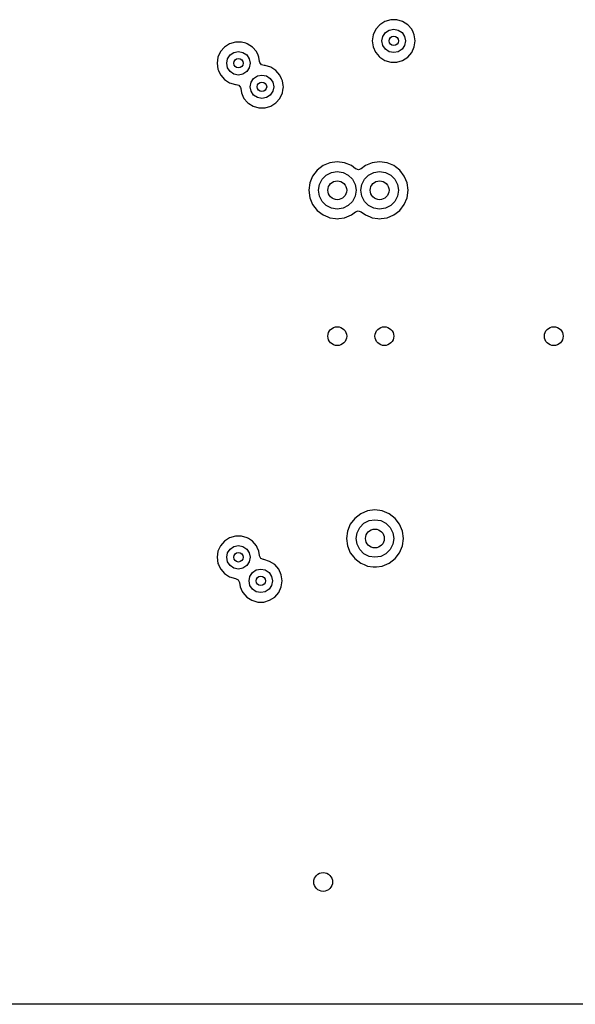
# Model space of a CAD drawing. Extents: x 0.4 to 10.6, y -8.1 to -0.4.
# Tile 10 of 21: x 5.963 to 6.427, y -3.445 to -2.621. Entities that reach past the tile are written whole.
import ezdxf

# ---------------------------------------------------------------- set-up
doc = ezdxf.new("R2010")
doc.units = 0
doc.header["$MEASUREMENT"] = 0
doc.layers.add('BLACK', color=7, linetype='CONTINUOUS')

msp = doc.modelspace()

# ---------------------------------------------------------------- linework, layer by layer
at = {"layer": 'BLACK', "linetype": 'CONTINUOUS'}
for p, q in [((6.26386, -2.62524), (6.26052, -2.62909)), ((6.26815, -2.62248), (6.26386, -2.62524)), ((6.27304, -2.62104), (6.26815, -2.62248)), ((6.26815, -2.62248), (6.26815, -2.62248)), ((6.27814, -2.62104), (6.27304, -2.62104)), ((6.27304, -2.62104), (6.27304, -2.62104)), ((6.28286, -2.62243), (6.27814, -2.62104)), ((6.27814, -2.62104), (6.27814, -2.62104)), ((6.28303, -2.62248), (6.28286, -2.62243)), ((6.28732, -2.62524), (6.28303, -2.62248)), ((6.28303, -2.62248), (6.28303, -2.62248)), ((6.28303, -2.62248), (6.28303, -2.62248)), ((6.29066, -2.62909), (6.28732, -2.62524)), ((6.28732, -2.62524), (6.28732, -2.62524)), ((6.28732, -2.62524), (6.28732, -2.62524)), ((6.2584, -2.63373), (6.25767, -2.63878)), ((6.26052, -2.62909), (6.2584, -2.63373)), ((6.26575, -2.63878), (6.2665, -2.63501)), ((6.2665, -2.63501), (6.26863, -2.63182)), ((6.26863, -2.63182), (6.27182, -2.62969)), ((6.27182, -2.62969), (6.27559, -2.62894)), ((6.27559, -2.62894), (6.27936, -2.62969)), ((6.27936, -2.62969), (6.28255, -2.63182)), ((6.28255, -2.63182), (6.28468, -2.63501)), ((6.28468, -2.63501), (6.28543, -2.63878)), ((6.2917, -2.63137), (6.29066, -2.62909)), ((6.29278, -2.63373), (6.2917, -2.63137)), ((6.29351, -2.63878), (6.29278, -2.63373)), ((6.13394, -2.64394), (6.1306, -2.64779)), ((6.13823, -2.64118), (6.13394, -2.64394)), ((6.14312, -2.63974), (6.13823, -2.64118)), ((6.13823, -2.64118), (6.13823, -2.64118)), ((6.14822, -2.63974), (6.14312, -2.63974)), ((6.14312, -2.63974), (6.14312, -2.63974)), ((6.15177, -2.64079), (6.14822, -2.63974)), ((6.14822, -2.63974), (6.14822, -2.63974)), ((6.15311, -2.64118), (6.15177, -2.64079)), ((6.1574, -2.64394), (6.15311, -2.64118)), ((6.15311, -2.64118), (6.15311, -2.64118)), ((6.15311, -2.64118), (6.15311, -2.64118)), ((6.16074, -2.64779), (6.1574, -2.64394)), ((6.1574, -2.64394), (6.1574, -2.64394)), ((6.1574, -2.64394), (6.1574, -2.64394)), ((6.25767, -2.63878), (6.25767, -2.63878)), ((6.25767, -2.63878), (6.2584, -2.64383)), ((6.2584, -2.64383), (6.26043, -2.64827)), ((6.2665, -2.64255), (6.26575, -2.63878)), ((6.26863, -2.64574), (6.2665, -2.64255)), ((6.28468, -2.64255), (6.28255, -2.64574)), ((6.28543, -2.63878), (6.28468, -2.64255)), ((6.29066, -2.64847), (6.29278, -2.64383)), ((6.29278, -2.64383), (6.29303, -2.64215)), ((6.29303, -2.64215), (6.29351, -2.63878)), ((6.29351, -2.63878), (6.29351, -2.63878)), ((6.12848, -2.65243), (6.12775, -2.65748)), ((6.1306, -2.64779), (6.12848, -2.65243)), ((6.13658, -2.65371), (6.13871, -2.65052)), ((6.13871, -2.65052), (6.1419, -2.64839)), ((6.1419, -2.64839), (6.14567, -2.64764)), ((6.14567, -2.64764), (6.14944, -2.64839)), ((6.14944, -2.64839), (6.15263, -2.65052)), ((6.15263, -2.65052), (6.15476, -2.65371)), ((6.16208, -2.65072), (6.16074, -2.64779)), ((6.16286, -2.65243), (6.16208, -2.65072)), ((6.16339, -2.65609), (6.16286, -2.65243)), ((6.26043, -2.64827), (6.26052, -2.64847)), ((6.26052, -2.64847), (6.26342, -2.65181)), ((6.26342, -2.65181), (6.26386, -2.65232)), ((6.26386, -2.65232), (6.26815, -2.65508)), ((6.27182, -2.64787), (6.26863, -2.64574)), ((6.27559, -2.64862), (6.27182, -2.64787)), ((6.27936, -2.64787), (6.27559, -2.64862)), ((6.28255, -2.64574), (6.27936, -2.64787)), ((6.28303, -2.65508), (6.28732, -2.65232)), ((6.28732, -2.65232), (6.29066, -2.64847)), ((6.12775, -2.65748), (6.12775, -2.65748)), ((6.12775, -2.65748), (6.12848, -2.66253)), ((6.13583, -2.65748), (6.13658, -2.65371)), ((6.13658, -2.66125), (6.13583, -2.65748)), ((6.15476, -2.65371), (6.15551, -2.65748)), ((6.15551, -2.65748), (6.15476, -2.66125)), ((6.16354, -2.65674), (6.16339, -2.65609)), ((6.16495, -2.65868), (6.16354, -2.65674)), ((6.16725, -2.65943), (6.16495, -2.65868)), ((6.1679, -2.65943), (6.16725, -2.65943)), ((6.1728, -2.66087), (6.1679, -2.65943)), ((6.1679, -2.65943), (6.1679, -2.65943)), ((6.17709, -2.66362), (6.1728, -2.66087)), ((6.1728, -2.66087), (6.1728, -2.66087)), ((6.1728, -2.66087), (6.1728, -2.66087)), ((6.1728, -2.66087), (6.1728, -2.66087)), ((6.26815, -2.65508), (6.26815, -2.65508)), ((6.26815, -2.65508), (6.27304, -2.65652)), ((6.27304, -2.65652), (6.27304, -2.65652)), ((6.27304, -2.65652), (6.27814, -2.65652)), ((6.27814, -2.65652), (6.28303, -2.65508)), ((6.27814, -2.65652), (6.27814, -2.65652)), ((6.12848, -2.66253), (6.12898, -2.66362)), ((6.12898, -2.66362), (6.1306, -2.66717)), ((6.1306, -2.66717), (6.13086, -2.66748)), ((6.13086, -2.66748), (6.13394, -2.67102)), ((6.13871, -2.66444), (6.13658, -2.66125)), ((6.1419, -2.66657), (6.13871, -2.66444)), ((6.14567, -2.66732), (6.1419, -2.66657)), ((6.14944, -2.66657), (6.14567, -2.66732)), ((6.15263, -2.66444), (6.14944, -2.66657)), ((6.15476, -2.66125), (6.15263, -2.66444)), ((6.15839, -2.67021), (6.16159, -2.66807)), ((6.16159, -2.66807), (6.16535, -2.66732)), ((6.16535, -2.66732), (6.16912, -2.66807)), ((6.16912, -2.66807), (6.17231, -2.67021)), ((6.18043, -2.66748), (6.17709, -2.66362)), ((6.17709, -2.66362), (6.17709, -2.66362)), ((6.17709, -2.66362), (6.17709, -2.66362)), ((6.18176, -2.6704), (6.18043, -2.66748)), ((6.13394, -2.67102), (6.13823, -2.67378)), ((6.13823, -2.67378), (6.13823, -2.67378)), ((6.13823, -2.67378), (6.14312, -2.67522)), ((6.14312, -2.67522), (6.14378, -2.67522)), ((6.14378, -2.67522), (6.14607, -2.67596)), ((6.14607, -2.67596), (6.14749, -2.67791)), ((6.15551, -2.67717), (6.15626, -2.6734)), ((6.15626, -2.68093), (6.15551, -2.67717)), ((6.15626, -2.6734), (6.15839, -2.67021)), ((6.17231, -2.67021), (6.17445, -2.6734)), ((6.17445, -2.6734), (6.1752, -2.67717)), ((6.1752, -2.67717), (6.17445, -2.68093)), ((6.18255, -2.67212), (6.18176, -2.6704)), ((6.18313, -2.67616), (6.18255, -2.67212)), ((6.18288, -2.67987), (6.18327, -2.67717)), ((6.18327, -2.67717), (6.18313, -2.67616)), ((6.18327, -2.67717), (6.18327, -2.67717)), ((6.14749, -2.67791), (6.14764, -2.67856)), ((6.14764, -2.67856), (6.14816, -2.68221)), ((6.14816, -2.68221), (6.14946, -2.68506)), ((6.14946, -2.68506), (6.15028, -2.68685)), ((6.15839, -2.68413), (6.15626, -2.68093)), ((6.16159, -2.68626), (6.15839, -2.68413)), ((6.17231, -2.68413), (6.16912, -2.68626)), ((6.17445, -2.68093), (6.17231, -2.68413)), ((6.18043, -2.68685), (6.18255, -2.68221)), ((6.18255, -2.68221), (6.18288, -2.67987)), ((6.15028, -2.68685), (6.15325, -2.69028)), ((6.15325, -2.69028), (6.15362, -2.69071)), ((6.15362, -2.69071), (6.15436, -2.69118)), ((6.15436, -2.69118), (6.15791, -2.69346)), ((6.15791, -2.69346), (6.1628, -2.6949)), ((6.16535, -2.68701), (6.16159, -2.68626)), ((6.16912, -2.68626), (6.16535, -2.68701)), ((6.1679, -2.6949), (6.1728, -2.69346)), ((6.1728, -2.69346), (6.17709, -2.69071)), ((6.17709, -2.69071), (6.18043, -2.68685)), ((6.1628, -2.6949), (6.1628, -2.6949)), ((6.1628, -2.6949), (6.1679, -2.6949)), ((6.1679, -2.6949), (6.1679, -2.6949)), ((6.21642, -2.74313), (6.21149, -2.74692)), ((6.22217, -2.74075), (6.21642, -2.74313)), ((6.21642, -2.74313), (6.21642, -2.74313)), ((6.22835, -2.73993), (6.22217, -2.74075)), ((6.22217, -2.74075), (6.22217, -2.74075)), ((6.23452, -2.74075), (6.22835, -2.73993)), ((6.22835, -2.73993), (6.22835, -2.73993)), ((6.24027, -2.74313), (6.23452, -2.74075)), ((6.23452, -2.74075), (6.23452, -2.74075)), ((6.24369, -2.74575), (6.24027, -2.74313)), ((6.25186, -2.74313), (6.24844, -2.74575)), ((6.25761, -2.74075), (6.25186, -2.74313)), ((6.25186, -2.74313), (6.25186, -2.74313)), ((6.26378, -2.73993), (6.25761, -2.74075)), ((6.25761, -2.74075), (6.25761, -2.74075)), ((6.26995, -2.74075), (6.26378, -2.73993)), ((6.26378, -2.73993), (6.26378, -2.73993)), ((6.2757, -2.74313), (6.26995, -2.74075)), ((6.26995, -2.74075), (6.26995, -2.74075)), ((6.27713, -2.74422), (6.2757, -2.74313)), ((6.2757, -2.74313), (6.2757, -2.74313)), ((6.2757, -2.74313), (6.2757, -2.74313)), ((6.21148, -2.74692), (6.2077, -2.75186)), ((6.21149, -2.74692), (6.21148, -2.74692)), ((6.21561, -2.75452), (6.21909, -2.75104)), ((6.21909, -2.75104), (6.22348, -2.7488)), ((6.22348, -2.7488), (6.22835, -2.74803)), ((6.22835, -2.74803), (6.23321, -2.7488)), ((6.23321, -2.7488), (6.2376, -2.75104)), ((6.2376, -2.75104), (6.24109, -2.75452)), ((6.24386, -2.74587), (6.24369, -2.74575)), ((6.24616, -2.74656), (6.24386, -2.74587)), ((6.24844, -2.74575), (6.24616, -2.74656)), ((6.25104, -2.75452), (6.25452, -2.75104)), ((6.25452, -2.75104), (6.25891, -2.7488)), ((6.25891, -2.7488), (6.26378, -2.74803)), ((6.26378, -2.74803), (6.26865, -2.7488)), ((6.26865, -2.7488), (6.27304, -2.75104)), ((6.27304, -2.75104), (6.27652, -2.75452)), ((6.28064, -2.74692), (6.27713, -2.74422)), ((6.28443, -2.75186), (6.28064, -2.74692)), ((6.28064, -2.74692), (6.28064, -2.74692)), ((6.28064, -2.74692), (6.28064, -2.74692)), ((6.28064, -2.74692), (6.28064, -2.74692)), ((6.28064, -2.74692), (6.28064, -2.74692)), ((6.20531, -2.75761), (6.2045, -2.76378)), ((6.2077, -2.75186), (6.20531, -2.75761)), ((6.20531, -2.75761), (6.20531, -2.75761)), ((6.2077, -2.75186), (6.2077, -2.75186)), ((6.2126, -2.76378), (6.21337, -2.75891)), ((6.21337, -2.75891), (6.21561, -2.75452)), ((6.24109, -2.75452), (6.24332, -2.75891)), ((6.24332, -2.75891), (6.24409, -2.76378)), ((6.24803, -2.76378), (6.2488, -2.75891)), ((6.2488, -2.75891), (6.25104, -2.75452)), ((6.27652, -2.75452), (6.27876, -2.75891)), ((6.27876, -2.75891), (6.27953, -2.76378)), ((6.28571, -2.75494), (6.28443, -2.75186)), ((6.28443, -2.75186), (6.28443, -2.75186)), ((6.28681, -2.75761), (6.28571, -2.75494)), ((6.28763, -2.76378), (6.28681, -2.75761)), ((6.2045, -2.76378), (6.2045, -2.76378)), ((6.2045, -2.76378), (6.20531, -2.76995)), ((6.21337, -2.76865), (6.2126, -2.76378)), ((6.24409, -2.76378), (6.24332, -2.76865)), ((6.2488, -2.76865), (6.24803, -2.76378)), ((6.27953, -2.76378), (6.27876, -2.76865)), ((6.28681, -2.76995), (6.28763, -2.76378)), ((6.20531, -2.76995), (6.20531, -2.76995)), ((6.20531, -2.76995), (6.2077, -2.7757)), ((6.2077, -2.7757), (6.2077, -2.7757)), ((6.2077, -2.7757), (6.21148, -2.78064)), ((6.21561, -2.77304), (6.21337, -2.76865)), ((6.21909, -2.77652), (6.21561, -2.77304)), ((6.24109, -2.77304), (6.2376, -2.77652)), ((6.24332, -2.76865), (6.24109, -2.77304)), ((6.25104, -2.77304), (6.2488, -2.76865)), ((6.25452, -2.77652), (6.25104, -2.77304)), ((6.27652, -2.77304), (6.27304, -2.77652)), ((6.27876, -2.76865), (6.27652, -2.77304)), ((6.28064, -2.78064), (6.28443, -2.7757)), ((6.28443, -2.7757), (6.28681, -2.76995)), ((6.21148, -2.78064), (6.21148, -2.78064)), ((6.21148, -2.78064), (6.21642, -2.78443)), ((6.21642, -2.78443), (6.21642, -2.78443)), ((6.21642, -2.78443), (6.21642, -2.78443)), ((6.21642, -2.78443), (6.22048, -2.78611)), ((6.22348, -2.77876), (6.21909, -2.77652)), ((6.22835, -2.77953), (6.22348, -2.77876)), ((6.23321, -2.77876), (6.22835, -2.77953)), ((6.2376, -2.77652), (6.23321, -2.77876)), ((6.23452, -2.78681), (6.24027, -2.78443)), ((6.24027, -2.78443), (6.24369, -2.78181)), ((6.24369, -2.78181), (6.24596, -2.781)), ((6.24596, -2.781), (6.24827, -2.78169)), ((6.24827, -2.78169), (6.24843, -2.7818)), ((6.24843, -2.7818), (6.25186, -2.78443)), ((6.25186, -2.78443), (6.25186, -2.78443)), ((6.25186, -2.78443), (6.25186, -2.78443)), ((6.25186, -2.78443), (6.25591, -2.78611)), ((6.25891, -2.77876), (6.25452, -2.77652)), ((6.26378, -2.77953), (6.25891, -2.77876)), ((6.26865, -2.77876), (6.26378, -2.77953)), ((6.27304, -2.77652), (6.26865, -2.77876)), ((6.26995, -2.78681), (6.2757, -2.78443)), ((6.2757, -2.78443), (6.28064, -2.78064)), ((6.22048, -2.78611), (6.22217, -2.78681)), ((6.22217, -2.78681), (6.2268, -2.78742)), ((6.2268, -2.78742), (6.22835, -2.78763)), ((6.22835, -2.78763), (6.22958, -2.78746)), ((6.22835, -2.78763), (6.22835, -2.78763)), ((6.22835, -2.78763), (6.22835, -2.78763)), ((6.22958, -2.78746), (6.23452, -2.78681)), ((6.25591, -2.78611), (6.25761, -2.78681)), ((6.25761, -2.78681), (6.26224, -2.78742)), ((6.26224, -2.78742), (6.26378, -2.78763)), ((6.26378, -2.78763), (6.26501, -2.78746)), ((6.26378, -2.78763), (6.26378, -2.78763)), ((6.26378, -2.78763), (6.26378, -2.78763)), ((6.26501, -2.78746), (6.26995, -2.78681)), ((6.25984, -3.03127), (6.25367, -3.03208)), ((6.26601, -3.03208), (6.25984, -3.03127)), ((6.25984, -3.03127), (6.25984, -3.03127)), ((6.24298, -3.03826), (6.23919, -3.0432)), ((6.24792, -3.03447), (6.24298, -3.03826)), ((6.24298, -3.03826), (6.24298, -3.03826)), ((6.25367, -3.03208), (6.24792, -3.03447)), ((6.24792, -3.03447), (6.24792, -3.03447)), ((6.25367, -3.03208), (6.25367, -3.03208)), ((6.25498, -3.04014), (6.25984, -3.03937)), ((6.25984, -3.03937), (6.26471, -3.04014)), ((6.27177, -3.03447), (6.26601, -3.03208)), ((6.26601, -3.03208), (6.26601, -3.03208)), ((6.2767, -3.03826), (6.27177, -3.03447)), ((6.28049, -3.0432), (6.2767, -3.03826)), ((6.2767, -3.03826), (6.2767, -3.03826)), ((6.2767, -3.03826), (6.2767, -3.03826)), ((6.2767, -3.03826), (6.2767, -3.03826)), ((6.2767, -3.03826), (6.2767, -3.03826)), ((6.23919, -3.0432), (6.23681, -3.04895)), ((6.23919, -3.0432), (6.23919, -3.0432)), ((6.24487, -3.05025), (6.2471, -3.04586)), ((6.2471, -3.04586), (6.25059, -3.04238)), ((6.25059, -3.04238), (6.25498, -3.04014)), ((6.26471, -3.04014), (6.2691, -3.04238)), ((6.2691, -3.04238), (6.27258, -3.04586)), ((6.27258, -3.04586), (6.27482, -3.05025)), ((6.28288, -3.04895), (6.28049, -3.0432)), ((6.28049, -3.0432), (6.28049, -3.0432)), ((6.13823, -3.05457), (6.13394, -3.05732)), ((6.14312, -3.05313), (6.13823, -3.05457)), ((6.13823, -3.05457), (6.13823, -3.05457)), ((6.14822, -3.05313), (6.14312, -3.05313)), ((6.14312, -3.05313), (6.14312, -3.05313)), ((6.15311, -3.05457), (6.14822, -3.05313)), ((6.14822, -3.05313), (6.14822, -3.05313)), ((6.15397, -3.05512), (6.15311, -3.05457)), ((6.15311, -3.05457), (6.15311, -3.05457)), ((6.15311, -3.05457), (6.15311, -3.05457)), ((6.15311, -3.05457), (6.15311, -3.05457)), ((6.1574, -3.05732), (6.15397, -3.05512)), ((6.23681, -3.04895), (6.236, -3.05512)), ((6.236, -3.05512), (6.236, -3.05512)), ((6.236, -3.05512), (6.23681, -3.06129)), ((6.23681, -3.04895), (6.23681, -3.04895)), ((6.24409, -3.05512), (6.24487, -3.05025)), ((6.24487, -3.05998), (6.24409, -3.05512)), ((6.27482, -3.05025), (6.27559, -3.05512)), ((6.27559, -3.05512), (6.27482, -3.05998)), ((6.28369, -3.05512), (6.28288, -3.04895)), ((6.28288, -3.06129), (6.28369, -3.05512)), ((6.1306, -3.06118), (6.12848, -3.06582)), ((6.13394, -3.05732), (6.1306, -3.06118)), ((6.13658, -3.0671), (6.13871, -3.06391)), ((6.13871, -3.06391), (6.1419, -3.06177)), ((6.1419, -3.06177), (6.14567, -3.06102)), ((6.14567, -3.06102), (6.14944, -3.06177)), ((6.14944, -3.06177), (6.15263, -3.06391)), ((6.15263, -3.06391), (6.15476, -3.0671)), ((6.16074, -3.06118), (6.1574, -3.05732)), ((6.1574, -3.05732), (6.1574, -3.05732)), ((6.1574, -3.05732), (6.1574, -3.05732)), ((6.16147, -3.06276), (6.16074, -3.06118)), ((6.16286, -3.06582), (6.16147, -3.06276)), ((6.23681, -3.06129), (6.23681, -3.06129)), ((6.23681, -3.06129), (6.23919, -3.06704)), ((6.2471, -3.06437), (6.24487, -3.05998)), ((6.25059, -3.06786), (6.2471, -3.06437)), ((6.27258, -3.06437), (6.2691, -3.06786)), ((6.27482, -3.05998), (6.27258, -3.06437)), ((6.28049, -3.06704), (6.28288, -3.06129)), ((6.12848, -3.06582), (6.12775, -3.07087)), ((6.12775, -3.07087), (6.12775, -3.07087)), ((6.12775, -3.07087), (6.12848, -3.07591)), ((6.13583, -3.07087), (6.13658, -3.0671)), ((6.13658, -3.07463), (6.13583, -3.07087)), ((6.15476, -3.0671), (6.15551, -3.07087)), ((6.15551, -3.07087), (6.15476, -3.07463)), ((6.16339, -3.06948), (6.16286, -3.06582)), ((6.16341, -3.06959), (6.16339, -3.06948)), ((6.16453, -3.07172), (6.16341, -3.06959)), ((6.16669, -3.07278), (6.16453, -3.07172)), ((6.1669, -3.07281), (6.16669, -3.07278)), ((6.17179, -3.07425), (6.1669, -3.07281)), ((6.23919, -3.06704), (6.23919, -3.06704)), ((6.23919, -3.06704), (6.24213, -3.07087)), ((6.24213, -3.07087), (6.24298, -3.07198)), ((6.24298, -3.07198), (6.24792, -3.07577)), ((6.25498, -3.0701), (6.25059, -3.06786)), ((6.25984, -3.07087), (6.25498, -3.0701)), ((6.26471, -3.0701), (6.25984, -3.07087)), ((6.2691, -3.06786), (6.26471, -3.0701)), ((6.27177, -3.07577), (6.2767, -3.07198)), ((6.2767, -3.07198), (6.28049, -3.06704)), ((6.12848, -3.07591), (6.12898, -3.07701)), ((6.12898, -3.07701), (6.1306, -3.08055)), ((6.1306, -3.08055), (6.13086, -3.08086)), ((6.13086, -3.08086), (6.13394, -3.08441)), ((6.13871, -3.07783), (6.13658, -3.07463)), ((6.1419, -3.07996), (6.13871, -3.07783)), ((6.14567, -3.08071), (6.1419, -3.07996)), ((6.14944, -3.07996), (6.14567, -3.08071)), ((6.15263, -3.07783), (6.14944, -3.07996)), ((6.15476, -3.07463), (6.15263, -3.07783)), ((6.16058, -3.08146), (6.16435, -3.08071)), ((6.16435, -3.08071), (6.16812, -3.08146)), ((6.17608, -3.07701), (6.17179, -3.07425)), ((6.17179, -3.07425), (6.17179, -3.07425)), ((6.17179, -3.07425), (6.17179, -3.07425)), ((6.17179, -3.07425), (6.17179, -3.07425)), ((6.17942, -3.08086), (6.17608, -3.07701)), ((6.17608, -3.07701), (6.17608, -3.07701)), ((6.17608, -3.07701), (6.17608, -3.07701)), ((6.18154, -3.0855), (6.17942, -3.08086)), ((6.17942, -3.08086), (6.17942, -3.08086)), ((6.24792, -3.07577), (6.24792, -3.07577)), ((6.24792, -3.07577), (6.24792, -3.07577)), ((6.24792, -3.07577), (6.25091, -3.07701)), ((6.25091, -3.07701), (6.25367, -3.07815)), ((6.25367, -3.07815), (6.2583, -3.07876)), ((6.2583, -3.07876), (6.25984, -3.07896)), ((6.25984, -3.07896), (6.26108, -3.0788)), ((6.25984, -3.07896), (6.25984, -3.07896)), ((6.25984, -3.07896), (6.25984, -3.07896)), ((6.26108, -3.0788), (6.26601, -3.07815)), ((6.26601, -3.07815), (6.27177, -3.07577)), ((6.13394, -3.08441), (6.13823, -3.08717)), ((6.13823, -3.08717), (6.13823, -3.08717)), ((6.13823, -3.08717), (6.14312, -3.0886)), ((6.14312, -3.0886), (6.14312, -3.0886)), ((6.14312, -3.0886), (6.14333, -3.08863)), ((6.14333, -3.08863), (6.14549, -3.0897)), ((6.15451, -3.09055), (6.15526, -3.08678)), ((6.15526, -3.08678), (6.15739, -3.08359)), ((6.15739, -3.08359), (6.16058, -3.08146)), ((6.16812, -3.08146), (6.17131, -3.08359)), ((6.17131, -3.08359), (6.17344, -3.08678)), ((6.17344, -3.08678), (6.17419, -3.09055)), ((6.18227, -3.09053), (6.18154, -3.0855)), ((6.14549, -3.0897), (6.14661, -3.09183)), ((6.14661, -3.09183), (6.14663, -3.09194)), ((6.14663, -3.09194), (6.14716, -3.0956)), ((6.14716, -3.0956), (6.14891, -3.09943)), ((6.15526, -3.09432), (6.15451, -3.09055)), ((6.15739, -3.09751), (6.15526, -3.09432)), ((6.16058, -3.09964), (6.15739, -3.09751)), ((6.17131, -3.09751), (6.16812, -3.09964)), ((6.17344, -3.09432), (6.17131, -3.09751)), ((6.17419, -3.09055), (6.17344, -3.09432)), ((6.17942, -3.10024), (6.18154, -3.0956)), ((6.18154, -3.0956), (6.18227, -3.09055)), ((6.18227, -3.09055), (6.18227, -3.09053)), ((6.14891, -3.09943), (6.14928, -3.10024)), ((6.14928, -3.10024), (6.15262, -3.10409)), ((6.15262, -3.10409), (6.15262, -3.10409)), ((6.15262, -3.10409), (6.15691, -3.10685)), ((6.16435, -3.10039), (6.16058, -3.09964)), ((6.16812, -3.09964), (6.16435, -3.10039)), ((6.17179, -3.10685), (6.17608, -3.10409)), ((6.17608, -3.10409), (6.17942, -3.10024)), ((6.15691, -3.10685), (6.15691, -3.10685)), ((6.15691, -3.10685), (6.1618, -3.10829)), ((6.1618, -3.10829), (6.1618, -3.10829)), ((6.1618, -3.10829), (6.1669, -3.10829)), ((6.1669, -3.10829), (6.17179, -3.10685)), ((6.1669, -3.10829), (6.1669, -3.10829)), ((7.46063, -3.44486), (5.811, -3.44486))]:
    msp.add_line(p, q, dxfattribs=at)
at = {"layer": 'BLACK'}
for centre, radius in [((6.27559, -2.63878), 0.00394), ((6.14567, -2.65748), 0.00394), ((6.16535, -2.67717), 0.00394), ((6.22835, -2.76378), 0.00787), ((6.26378, -2.76378), 0.00787), ((6.22835, -2.88583), 0.00787), ((6.26772, -2.88583), 0.00787), ((6.40945, -2.88583), 0.00787), ((6.25984, -3.05512), 0.00787), ((6.14567, -3.07087), 0.00394), ((6.16435, -3.09055), 0.00394), ((6.21654, -3.34252), 0.00787)]:
    msp.add_circle(centre, radius, dxfattribs=at)

doc.saveas('drawing.dxf')
